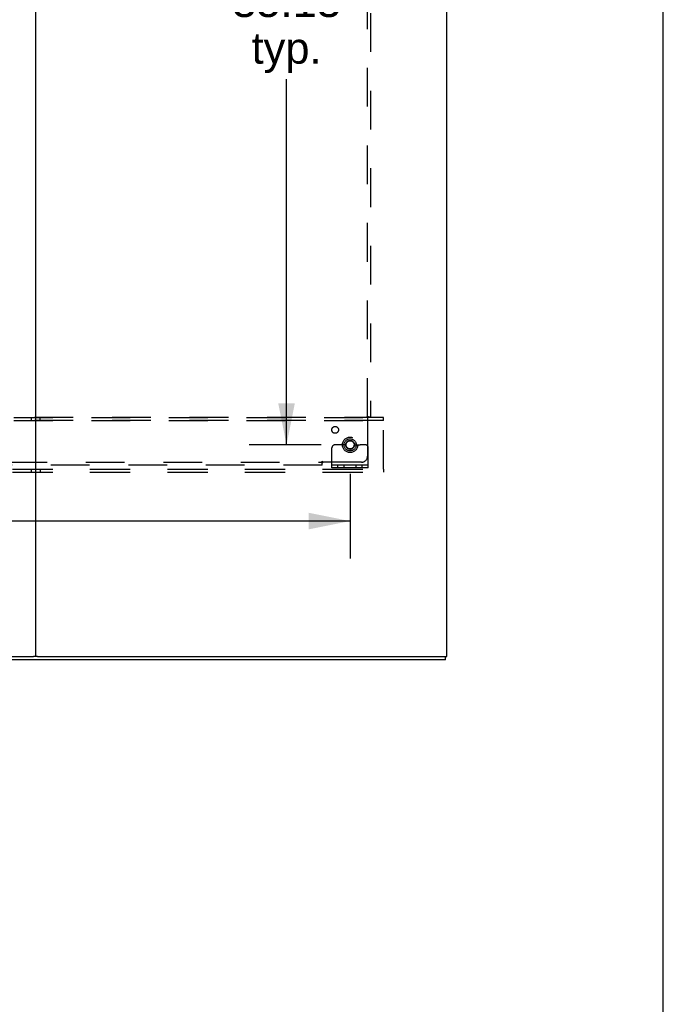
# Model space of a CAD drawing. Header units: inches. Extents: x 0 to 291, y 0 to 188.
# Tile 84 of 113: x 265 to 291, y 41 to 81. Entities that reach past the tile are written whole.
import ezdxf

# ---------------------------------------------------------------- set-up
doc = ezdxf.new("R2010")
doc.units = ezdxf.units.IN
doc.header["$LTSCALE"] = 16.018896
doc.header["$MEASUREMENT"] = 0
doc.linetypes.add('DOT', pattern=[0.2, 0.1, -0.1])
doc.linetypes.add('HIDDEN', pattern=[0.2, 0.1, -0.1])
doc.layers.get('0').update_dxf_attribs({"linetype": 'CONTINUOUS'})
for name, color, linetype in [('02___PRT_ALL_AXES', 7, 'CONTINUOUS'), ('DEFAULT_2', 8, 'HIDDEN'), ('DIMENSIONS', 7, 'CONTINUOUS')]:
    doc.layers.add(name, color=color, linetype=linetype)
doc.styles.get("Standard").update_dxf_attribs({"font": 'arial.ttf'})
doc.dimstyles.new('DIMSTYLE_1', dxfattribs={"dimtxt": 1.284938, "dimasz": 1.713251, "dimexe": 0.09, "dimexo": 0.07, "dimgap": 0.0375, "dimtad": 0, "dimtih": 1, "dimtoh": 1, "dimzin": 4, "dimdsep": 46, "dimtxsty": 'Standard', "dimblk": '_FILLED', "dimblk1": '_FILLED', "dimblk2": '_FILLED', "dimcen": 0.09, "dimazin": 1, "dimtfac": 1, "dimtdec": 3, "dimtofl": 0, "dimtmove": 0, "dimatfit": 3, "dimldrblk": '_FILLED', "dimfxl": 1, "dimtolj": 1, "dimtzin": 4, "dimarcsym": 0})

# ---------------------------------------------------------------- blocks, each defined once
blk = doc.blocks.new('_FILLED')
at = {"color": 0, "linetype": 'ByBlock'}
blk.add_solid([(0, 0), (-1, 0.2), (-1, -0.2)], dxfattribs=at)
blk = doc.blocks.new('*D12')
at = {"layer": 'DIMENSIONS', "color": 2, "linetype": 'Continuous'}
for p, q in [((243.183, 62.585), (243.183, 59.093)), ((278.308, 62.585), (278.308, 59.093)), ((243.183, 60.635), (256.479, 60.635)), ((278.308, 60.635), (262.254, 60.635))]:
    blk.add_line(p, q, dxfattribs=at)
at = {"layer": 'DIMENSIONS', "color": 2, "linetype": 'Continuous', "xscale": 1.7132508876, "yscale": 1.7132508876, "zscale": 1.7132508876, "rotation": 180}
blk.add_blockref('_FILLED', (243.183, 60.635), dxfattribs=at)
at = {"layer": 'DIMENSIONS', "color": 2, "linetype": 'Continuous', "xscale": 1.7132508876, "yscale": 1.7132508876, "zscale": 1.7132508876}
blk.add_blockref('_FILLED', (278.308, 60.635), dxfattribs=at)
at = {"layer": 'DIMENSIONS', "color": 2, "linetype": 'Continuous', "insert": (259.366, 61.277), "char_height": 1.2849, "width": 4.49012, "attachment_point": 2, "line_spacing_factor": 0.9}
blk.add_mtext('35.13\\Ptyp.', dxfattribs=at)
blk = doc.blocks.new('*D22')
at = {"layer": 'DIMENSIONS', "color": 2, "linetype": 'Continuous'}
for p, q in [((277.109, 98.91), (274.139, 98.91)), ((275.681, 98.91), (275.681, 83.385)), ((275.681, 63.785), (275.681, 78.888)), ((277.109, 63.785), (274.139, 63.785))]:
    blk.add_line(p, q, dxfattribs=at)
at = {"layer": 'DIMENSIONS', "color": 2, "linetype": 'Continuous', "xscale": 1.7132508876, "yscale": 1.7132508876, "zscale": 1.7132508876}
for p, rotation in [((275.681, 98.91), 90), ((275.681, 63.785), 270)]:
    blk.add_blockref('_FILLED', p, dxfattribs=dict(at, rotation=rotation))
at = {"layer": 'DIMENSIONS', "color": 2, "linetype": 'Continuous', "insert": (275.681, 82.743), "char_height": 1.2849, "width": 4.49012, "attachment_point": 2, "line_spacing_factor": 0.9}
blk.add_mtext('35.13\\Ptyp.', dxfattribs=at)

msp = doc.modelspace()

# ---------------------------------------------------------------- linework, layer by layer
at = {"color": 7, "linetype": 'Continuous'}
for p, q in [((291.253, 0), (291.253, 188.458)), ((265.308, 138.785), (265.308, 55.035)), ((282.308, 55.035), (282.308, 138.785)), ((282.246, 54.91), (204.621, 54.91)), ((221.643, 55.035), (265.224, 55.035)), ((265.393, 55.035), (282.308, 55.035)), ((282.246, 54.91), (282.246, 55.035))]:
    msp.add_line(p, q, dxfattribs=at)
at = {"color": 3, "linetype": 'Continuous'}
msp.add_line((265.393, 55.035), (265.224, 55.035), dxfattribs=at)
at = {"layer": '02___PRT_ALL_AXES', "color": 8, "linetype": 'HIDDEN'}
for p, q in [((206.746, 64.91), (279.621, 64.91)), ((206.746, 64.785), (279.621, 64.785)), ((265.121, 64.91), (265.121, 64.785)), ((265.496, 64.785), (265.496, 64.91)), ((206.746, 62.785), (279.621, 62.785)), ((206.746, 62.66), (279.621, 62.66)), ((265.121, 62.785), (265.121, 62.66)), ((265.496, 62.785), (265.496, 62.66))]:
    msp.add_line(p, q, dxfattribs=at)
for centre, radius in [((277.69, 64.403), 0.141), ((278.308, 63.785), 0.25), ((278.308, 63.785), 0.183)]:
    msp.add_circle(centre, radius, dxfattribs=at)
at = {"layer": 'DEFAULT_2', "color": 8, "linetype": 'HIDDEN'}
for p, q in [((279.027, 64.941), (279.027, 132.879)), ((279.152, 132.879), (279.152, 64.941)), ((279.683, 64.91), (206.683, 64.91)), ((279.683, 64.785), (206.683, 64.785)), ((278.986, 64.941), (279.152, 64.941)), ((279.027, 64.906), (279.027, 63.316)), ((279.683, 64.785), (279.683, 64.91)), ((279.683, 62.785), (279.683, 64.785)), ((277.558, 62.837), (277.558, 63.66)), ((277.773, 63.785), (277.683, 63.785)), ((277.894, 63.785), (277.773, 63.785)), ((278.133, 63.785), (277.894, 63.785)), ((278.483, 63.785), (278.723, 63.785)), ((278.844, 63.785), (278.723, 63.785)), ((278.933, 63.785), (278.844, 63.785)), ((279.058, 62.837), (279.058, 63.66)), ((264.183, 63.066), (277.152, 63.066)), ((277.152, 62.941), (277.152, 63.107)), ((278.777, 63.066), (277.187, 63.066)), ((206.683, 62.785), (279.683, 62.785)), ((206.683, 62.66), (279.683, 62.66)), ((277.152, 62.941), (242.527, 62.941)), ((279.058, 62.941), (277.558, 62.941)), ((279.058, 62.837), (277.558, 62.837)), ((277.805, 62.837), (277.805, 62.941)), ((278.061, 62.837), (278.061, 62.941)), ((278.555, 62.837), (278.555, 62.941)), ((278.811, 62.837), (278.811, 62.941)), ((279.683, 62.785), (279.683, 62.66))]:
    msp.add_line(p, q, dxfattribs=at)
for points in [[(278.986, 64.941), (278.989, 64.935), (278.993, 64.93), (278.997, 64.926), (279.003, 64.922), (279.008, 64.918), (279.014, 64.915), (279.021, 64.911), (279.027, 64.906)], [(279.046, 64.924), (279.038, 64.916), (279.033, 64.911), (279.027, 64.906)], [(279.066, 64.941), (279.059, 64.936), (279.054, 64.932), (279.05, 64.928), (279.046, 64.924)], [(277.152, 63.107), (277.158, 63.104), (277.163, 63.1), (277.168, 63.096), (277.171, 63.09), (277.175, 63.085), (277.178, 63.079), (277.183, 63.072), (277.187, 63.066)], [(277.152, 63.027), (277.157, 63.034), (277.161, 63.039), (277.165, 63.043), (277.169, 63.047), (277.177, 63.055)], [(277.177, 63.055), (277.182, 63.06), (277.187, 63.066)]]:
    msp.add_lwpolyline(points, dxfattribs=at)
for radius in [0.318, 0.183, 0.166]:
    msp.add_circle((278.308, 63.785), radius, dxfattribs=at)
at = {"layer": 'DEFAULT_2', "color": 8, "linetype": 'DOT'}
msp.add_circle((278.308, 63.785), 0.17, dxfattribs=at)
at = {"layer": 'DEFAULT_2', "color": 8, "linetype": 'HIDDEN'}
for centre, radius, start, end in [((277.683, 63.66), 0.125, 90, 180), ((278.308, 63.785), 0.175, 180, 360), ((278.933, 63.66), 0.125, 0, 90), ((278.777, 63.316), 0.25, 270, 360)]:
    msp.add_arc(centre, radius, start, end, dxfattribs=at)

# ---------------------------------------------------------------- dimensions: what is measured, and where the dimension line sits
at = {"layer": 'DIMENSIONS', "color": 2, "linetype": 'Continuous'}
for base, p1, p2, angle, picture, middle in [((275.681416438, 98.909759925), (274.069490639, 63.784759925), (274.069490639, 98.909759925), 90, '*D22', (275.681416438, 81.136532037)), ((243.18335109, 60.634986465), (278.30835109, 62.655484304), (243.18335109, 62.655484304), 180, '*D12', (259.366477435, 59.671282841))]:
    dim = msp.add_linear_dim(base=base, p1=p1, p2=p2, angle=angle, text='<>\\Ptyp.', dimstyle='DIMSTYLE_1', dxfattribs=at)
    dim.commit()
    dim.dimension.update_dxf_attribs({"geometry": picture, "text_midpoint": middle, "dimtype": 160})

doc.saveas('drawing.dxf')
